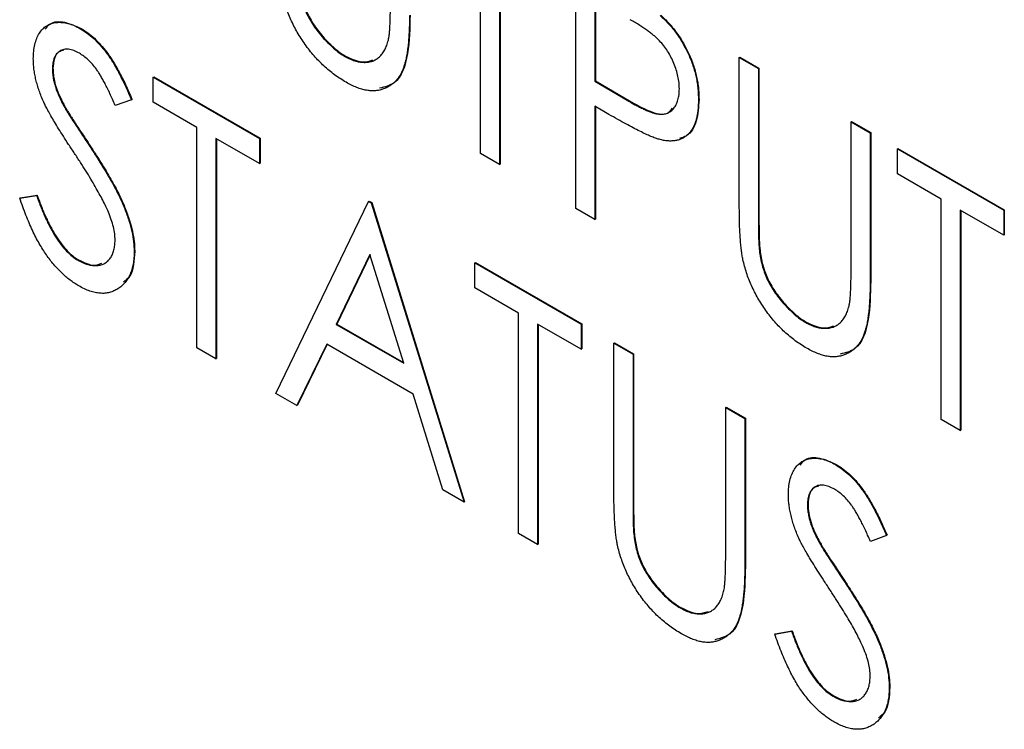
# Model space of a CAD drawing. Header units: millimetres. Extents: x 0 to 420, y 0 to 297.
# Tile 35 of 72: x 326.38 to 329.41, y 197.8 to 199.99. Entities that reach past the tile are written whole.
import ezdxf

# ---------------------------------------------------------------- set-up
doc = ezdxf.new("R2010")
doc.units = ezdxf.units.MM

msp = doc.modelspace()

# ---------------------------------------------------------------- linework, layer by layer
at = {"color": 7, "linetype": 'Continuous', "lineweight": 25}
for p, q in [((327.7941, 199.5744), (327.7941, 200.253)), ((327.8529, 200.219), (327.8529, 199.5404)), ((327.8547, 200.218), (327.8547, 199.5415)), ((328.0879, 199.4047), (328.0879, 200.1609)), ((328.1467, 200.0494), (328.1467, 199.7974)), ((328.1485, 200.0484), (328.1485, 199.7984)), ((326.5625, 199.9585), (326.5643, 199.9596)), ((327.3773, 199.8732), (327.379, 199.8742)), ((328.5916, 199.8701), (328.5934, 199.8711)), ((328.5916, 199.8701), (328.6504, 199.8362)), ((328.5916, 199.4134), (328.5916, 199.8701)), ((328.5934, 199.8711), (328.6522, 199.8372)), ((326.4761, 199.8352), (326.4779, 199.8362)), ((328.6504, 199.8362), (328.6522, 199.8372)), ((328.6504, 199.8362), (328.6504, 199.3831)), ((328.6522, 199.8372), (328.6522, 199.3841)), ((326.7867, 199.8097), (326.7885, 199.8108)), ((326.7867, 199.8097), (327.1141, 199.6207)), ((326.7867, 199.7322), (326.7867, 199.8097)), ((326.7885, 199.8108), (327.1159, 199.6217)), ((328.1467, 199.7974), (328.1485, 199.7984)), ((328.1467, 199.7974), (328.2513, 199.7353)), ((328.1485, 199.7984), (328.253, 199.7364)), ((326.5141, 199.7155), (326.5159, 199.7165)), ((326.7196, 199.7399), (326.6698, 199.7221)), ((326.7196, 199.7399), (326.7213, 199.7409)), ((326.921, 199.6546), (326.7867, 199.7322)), ((328.1901, 199.6947), (328.1467, 199.7198)), ((328.1467, 199.7198), (328.1467, 199.3708)), ((328.1485, 199.7188), (328.1485, 199.3718)), ((328.2513, 199.7353), (328.253, 199.7364)), ((328.4657, 199.74), (328.4675, 199.741)), ((326.921, 198.976), (326.921, 199.6546)), ((328.9358, 199.6714), (328.9376, 199.6724)), ((328.9358, 199.2184), (328.9358, 199.6714)), ((328.9358, 199.6714), (328.9946, 199.6375)), ((328.9376, 199.6724), (328.9964, 199.6385)), ((327.1141, 199.5432), (326.9798, 199.6207)), ((326.9798, 199.6207), (326.9798, 198.9421)), ((327.1141, 199.6207), (327.1159, 199.6217)), ((327.1141, 199.6207), (327.1141, 199.5432)), ((327.1159, 199.6217), (327.1159, 199.5442)), ((328.9946, 199.6375), (328.9964, 199.6385)), ((328.9946, 199.6375), (328.9946, 199.1808)), ((328.9964, 199.6385), (328.9964, 199.1818)), ((326.5918, 199.5954), (326.5936, 199.5964)), ((326.9816, 199.6197), (326.9816, 198.9431)), ((327.8529, 199.5404), (327.7941, 199.5744)), ((329.0786, 199.589), (329.0803, 199.59)), ((329.0786, 199.589), (329.406, 199.4)), ((329.0786, 199.5115), (329.0786, 199.589)), ((329.0803, 199.59), (329.4077, 199.401)), ((327.1141, 199.5432), (327.1159, 199.5442)), ((327.8529, 199.5404), (327.8547, 199.5415)), ((329.2129, 199.4339), (329.0786, 199.5115)), ((326.3754, 199.4369), (326.4272, 199.4453)), ((326.3771, 199.4379), (326.4289, 199.4464)), ((326.4272, 199.4453), (326.4289, 199.4464)), ((326.3754, 199.4369), (326.3771, 199.4379)), ((327.1645, 198.8355), (327.4499, 199.4269)), ((327.4499, 199.4269), (327.4517, 199.4279)), ((327.4499, 199.4269), (327.4583, 199.422)), ((327.4517, 199.4279), (327.4601, 199.4231)), ((327.4583, 199.422), (327.4601, 199.4231)), ((327.4583, 199.422), (327.7438, 198.5011)), ((327.4601, 199.4231), (327.7455, 198.5021)), ((329.2129, 198.7553), (329.2129, 199.4339)), ((328.1467, 199.3708), (328.0879, 199.4047)), ((328.6504, 199.3831), (328.6522, 199.3841)), ((329.406, 199.3225), (329.2716, 199.4)), ((329.2716, 199.4), (329.2716, 198.7214)), ((329.2734, 199.399), (329.2734, 198.7224)), ((329.406, 199.4), (329.4077, 199.401)), ((329.406, 199.4), (329.406, 199.3225)), ((329.4077, 199.401), (329.4077, 199.3235)), ((328.1467, 199.3708), (328.1485, 199.3718)), ((329.406, 199.3225), (329.4077, 199.3235)), ((326.728, 199.2728), (326.7297, 199.2738)), ((327.4541, 199.2634), (327.3502, 199.0482)), ((327.4546, 199.2618), (327.352, 199.0492)), ((327.558, 198.9282), (327.4541, 199.2634)), ((328.6529, 199.2811), (328.6547, 199.2821)), ((326.5551, 199.2455), (326.5568, 199.2465)), ((327.7773, 199.2379), (327.7791, 199.2389)), ((327.7773, 199.2379), (328.1047, 199.0489)), ((327.7773, 199.1603), (327.7773, 199.2379)), ((327.7791, 199.2389), (328.1065, 199.0499)), ((328.9946, 199.1808), (328.9964, 199.1818)), ((327.9117, 199.0828), (327.7773, 199.1603)), ((327.9117, 198.4042), (327.9117, 199.0828)), ((327.3502, 199.0482), (327.352, 199.0492)), ((327.3502, 199.0482), (327.558, 198.9282)), ((327.352, 199.0492), (327.5572, 198.9307)), ((328.1047, 198.9713), (327.9704, 199.0489)), ((327.9704, 199.0489), (327.9704, 198.3703)), ((327.9722, 199.0478), (327.9722, 198.3713)), ((328.1047, 199.0489), (328.1065, 199.0499)), ((328.1047, 199.0489), (328.1047, 198.9713)), ((328.1065, 199.0499), (328.1065, 198.9723)), ((328.796, 199.0541), (328.7978, 199.0552)), ((327.3209, 198.9876), (327.2294, 198.798)), ((327.3218, 198.987), (327.2312, 198.799)), ((327.5874, 198.8337), (327.3209, 198.9876)), ((328.2055, 198.9907), (328.2072, 198.9917)), ((328.2055, 198.9907), (328.2642, 198.9568)), ((328.2055, 198.534), (328.2055, 198.9907)), ((328.2072, 198.9917), (328.266, 198.9578)), ((326.9798, 198.9421), (326.921, 198.976)), ((328.1047, 198.9713), (328.1065, 198.9723)), ((328.2642, 198.9568), (328.266, 198.9578)), ((328.2642, 198.9568), (328.2642, 198.5037)), ((328.266, 198.9578), (328.266, 198.5047)), ((326.9798, 198.9421), (326.9816, 198.9431)), ((327.2294, 198.798), (327.1645, 198.8355)), ((327.6788, 198.5386), (327.5874, 198.8337)), ((327.2294, 198.798), (327.2312, 198.799)), ((328.5497, 198.792), (328.5514, 198.793)), ((328.5497, 198.792), (328.6084, 198.7581)), ((328.5497, 198.339), (328.5497, 198.792)), ((328.5514, 198.793), (328.6102, 198.7591)), ((328.6084, 198.7581), (328.6102, 198.7591)), ((328.6084, 198.7581), (328.6084, 198.3014)), ((328.6102, 198.7591), (328.6102, 198.3024)), ((329.2716, 198.7214), (329.2129, 198.7553)), ((329.2716, 198.7214), (329.2734, 198.7224)), ((328.888, 198.6161), (328.8897, 198.6171)), ((327.7438, 198.5011), (327.6788, 198.5386)), ((327.7438, 198.5011), (327.7455, 198.5021)), ((328.2642, 198.5037), (328.266, 198.5047)), ((328.8015, 198.4927), (328.8033, 198.4937)), ((327.9704, 198.3703), (327.9117, 198.4042)), ((328.2667, 198.4017), (328.2685, 198.4027)), ((329.045, 198.3975), (328.9953, 198.3797)), ((329.045, 198.3975), (329.0467, 198.3985)), ((327.9704, 198.3703), (327.9722, 198.3713)), ((328.8396, 198.3731), (328.8413, 198.3741)), ((328.6084, 198.3014), (328.6102, 198.3024)), ((328.9172, 198.253), (328.919, 198.254)), ((328.4098, 198.1747), (328.4116, 198.1758)), ((328.7008, 198.0945), (328.7526, 198.1029)), ((328.7008, 198.0945), (328.7025, 198.0955)), ((328.7025, 198.0955), (328.7544, 198.1039)), ((328.7526, 198.1029), (328.7544, 198.1039)), ((329.0534, 197.9303), (329.0551, 197.9313)), ((328.8805, 197.903), (328.8823, 197.9041))]:
    msp.add_line(p, q, dxfattribs=at)
for points, knots in [([(327.2341, 200.1001), (327.235, 200.0925), (327.2367, 200.0778), (327.2413, 200.0555), (327.2476, 200.0342), (327.2551, 200.0136), (327.265, 199.9933), (327.2769, 199.9732), (327.2912, 199.9532), (327.3071, 199.9334), (327.3244, 199.9148), (327.3419, 199.8983), (327.3596, 199.884), (327.3714, 199.8768), (327.3773, 199.8732)], [0, 0, 0, 0, 0.088938, 0.172727, 0.251185, 0.32638, 0.400988, 0.479456, 0.562461, 0.652032, 0.742988, 0.831017, 0.915851, 1, 1, 1, 1]), ([(327.2359, 200.1012), (327.2368, 200.0936), (327.2385, 200.0788), (327.2431, 200.0566), (327.2493, 200.0352), (327.2569, 200.0146), (327.2668, 199.9944), (327.2786, 199.9742), (327.2929, 199.9542), (327.3089, 199.9344), (327.3261, 199.9158), (327.3437, 199.8993), (327.3614, 199.8851), (327.3731, 199.8778), (327.379, 199.8742)], [0, 0, 0, 0, 0.088938, 0.172727, 0.251185, 0.32638, 0.400988, 0.479456, 0.562461, 0.652032, 0.742988, 0.831017, 0.915851, 1, 1, 1, 1]), ([(327.3805, 199.7937), (327.3745, 199.7974), (327.3627, 199.8045), (327.3452, 199.8165), (327.3284, 199.8298), (327.3122, 199.8437), (327.2968, 199.859), (327.2819, 199.875), (327.2678, 199.8921), (327.2542, 199.91), (327.2417, 199.9286), (327.2302, 199.9476), (327.2197, 199.9668), (327.2104, 199.9863), (327.202, 200.0061), (327.195, 200.0261), (327.1887, 200.0464), (327.1856, 200.0599), (327.184, 200.0667)], [0, 0, 0, 0, 0.069994, 0.137225, 0.203144, 0.267439, 0.330757, 0.392722, 0.455101, 0.517382, 0.579131, 0.639383, 0.69929, 0.758596, 0.817649, 0.877496, 0.938128, 1, 1, 1, 1]), ([(327.5108, 199.9236), (327.5113, 199.926), (327.5124, 199.9313), (327.5137, 199.9406), (327.5147, 199.9519), (327.5156, 199.9651), (327.5162, 199.9804), (327.5168, 199.9976), (327.517, 200.0168), (327.517, 200.0303), (327.5171, 200.0374)], [0, 0, 0, 0, 0.069596, 0.155423, 0.257515, 0.37358, 0.506166, 0.6554, 0.819993, 1, 1, 1, 1]), ([(327.5758, 199.9998), (327.5758, 199.9916), (327.5757, 199.9756), (327.5749, 199.9526), (327.5737, 199.9309), (327.5721, 199.9107), (327.5697, 199.8923), (327.5669, 199.8752), (327.5639, 199.8594), (327.56, 199.8452), (327.5556, 199.8322), (327.55, 199.8206), (327.5436, 199.8098), (327.536, 199.8004), (327.5277, 199.7917), (327.5181, 199.7845), (327.5077, 199.7781), (327.4963, 199.7729), (327.4842, 199.7691), (327.4712, 199.7673), (327.4577, 199.767), (327.4435, 199.7686), (327.4286, 199.7722), (327.4131, 199.7775), (327.397, 199.7847), (327.3861, 199.7907), (327.3805, 199.7937)], [0, 0, 0, 0, 0.055741, 0.108782, 0.159483, 0.20722, 0.252436, 0.295103, 0.335609, 0.373517, 0.409957, 0.446416, 0.482967, 0.519684, 0.557168, 0.594999, 0.634172, 0.674127, 0.714136, 0.754079, 0.793688, 0.83312, 0.873373, 0.914549, 0.95654, 1, 1, 1, 1]), ([(327.5776, 200.0008), (327.5768, 199.9604), (327.5751, 199.8798), (327.5454, 199.79), (327.4997, 199.7793), (327.4835, 199.7755)], [0, 0, 0, 0, 0.39441, 0.784806, 1, 1, 1, 1]), ([(328.407, 199.7736), (328.4068, 199.7798), (328.4064, 199.7921), (328.4031, 199.8116), (328.3978, 199.8316), (328.3905, 199.8516), (328.3816, 199.8711), (328.371, 199.8895), (328.3592, 199.9064), (328.348, 199.9192), (328.3382, 199.929), (328.3297, 199.9366), (328.32, 199.9444), (328.3093, 199.9523), (328.2975, 199.9607), (328.2846, 199.9692), (328.2706, 199.9779), (328.2609, 199.9835), (328.2558, 199.9864)], [0, 0, 0, 0, 0.0740913, 0.1470678, 0.2191758, 0.292487, 0.364821, 0.434086, 0.5028423, 0.57172, 0.6083535, 0.6499045, 0.6958165, 0.7468715, 0.8026582, 0.8631859, 0.9291504, 1, 1, 1, 1]), ([(328.3482, 199.9993), (328.3524, 199.9954), (328.3608, 199.9877), (328.3729, 199.9751), (328.3844, 199.9618), (328.3954, 199.9477), (328.4057, 199.9329), (328.4154, 199.9174), (328.4245, 199.9012), (328.433, 199.8844), (328.4407, 199.8671), (328.4475, 199.8495), (328.4531, 199.8317), (328.4577, 199.8137), (328.4614, 199.7955), (328.4638, 199.7771), (328.4654, 199.7584), (328.4656, 199.7462), (328.4657, 199.74)], [0, 0, 0, 0, 0.060075, 0.119303, 0.178069, 0.236256, 0.294313, 0.353143, 0.412708, 0.473813, 0.535615, 0.597403, 0.660232, 0.723514, 0.789577, 0.856841, 0.927091, 1, 1, 1, 1]), ([(328.35, 200.0003), (328.3542, 199.9964), (328.3626, 199.9888), (328.3747, 199.9761), (328.3862, 199.9628), (328.3972, 199.9487), (328.4074, 199.9339), (328.4172, 199.9185), (328.4262, 199.9022), (328.4347, 199.8854), (328.4425, 199.8681), (328.4492, 199.8505), (328.4548, 199.8327), (328.4595, 199.8147), (328.4631, 199.7965), (328.4656, 199.7781), (328.4672, 199.7594), (328.4674, 199.7472), (328.4675, 199.741)], [0, 0, 0, 0, 0.060075, 0.119303, 0.178069, 0.236256, 0.294313, 0.353143, 0.412708, 0.473813, 0.535615, 0.597403, 0.660232, 0.723514, 0.789577, 0.856841, 0.927091, 1, 1, 1, 1]), ([(326.4173, 199.8659), (326.4176, 199.8738), (326.418, 199.8893), (326.4217, 199.9103), (326.4274, 199.929), (326.4355, 199.9451), (326.446, 199.9581), (326.4581, 199.9685), (326.4726, 199.9749), (326.4885, 199.9784), (326.5058, 199.9785), (326.524, 199.9756), (326.5431, 199.9688), (326.556, 199.962), (326.5625, 199.9585)], [0, 0, 0, 0, 0.088291, 0.174419, 0.258423, 0.342317, 0.425287, 0.506935, 0.587922, 0.670559, 0.753145, 0.834844, 0.916686, 1, 1, 1, 1]), ([(326.4538, 199.9573), (326.4586, 199.9634), (326.4726, 199.9811), (326.5131, 199.9825), (326.5473, 199.9672), (326.5643, 199.9596)], [0, 0, 0, 0, 0.20618, 0.603207, 1, 1, 1, 1]), ([(326.5625, 199.9585), (326.5695, 199.9542), (326.5834, 199.9456), (326.6037, 199.9285), (326.6233, 199.9084), (326.639, 199.8894), (326.6513, 199.8723), (326.6607, 199.8579), (326.6701, 199.8418), (326.6799, 199.8244), (326.6897, 199.8054), (326.6997, 199.7849), (326.7096, 199.7629), (326.7162, 199.7477), (326.7196, 199.7399)], [0, 0, 0, 0, 0.103822, 0.205919, 0.309231, 0.415653, 0.47222, 0.532858, 0.597819, 0.667857, 0.743177, 0.823448, 0.908942, 1, 1, 1, 1]), ([(326.5643, 199.9596), (326.5713, 199.9552), (326.5851, 199.9466), (326.6055, 199.9295), (326.625, 199.9094), (326.6408, 199.8904), (326.653, 199.8733), (326.6625, 199.8589), (326.6719, 199.8428), (326.6817, 199.8254), (326.6914, 199.8064), (326.7015, 199.786), (326.7114, 199.7639), (326.7179, 199.7488), (326.7213, 199.7409)], [0, 0, 0, 0, 0.103822, 0.205919, 0.309231, 0.415653, 0.47222, 0.532858, 0.597819, 0.667857, 0.743177, 0.823448, 0.908942, 1, 1, 1, 1]), ([(326.5591, 199.883), (326.5533, 199.8861), (326.542, 199.8921), (326.5259, 199.8958), (326.5114, 199.8955), (326.499, 199.8904), (326.4888, 199.8817), (326.4813, 199.8696), (326.4769, 199.8539), (326.4764, 199.8415), (326.4761, 199.8352)], [0, 0, 0, 0, 0.133507, 0.258557, 0.380724, 0.504971, 0.628085, 0.748901, 0.871477, 1, 1, 1, 1]), ([(327.3773, 199.8732), (327.3823, 199.8705), (327.3924, 199.8651), (327.4074, 199.8593), (327.422, 199.856), (327.4362, 199.8546), (327.4496, 199.8557), (327.4621, 199.8586), (327.4733, 199.864), (327.4834, 199.8715), (327.4923, 199.8812), (327.4998, 199.8932), (327.5063, 199.9072), (327.5092, 199.9181), (327.5108, 199.9236)], [0, 0, 0, 0, 0.081412, 0.161686, 0.242811, 0.324775, 0.407586, 0.488453, 0.56979, 0.650718, 0.733306, 0.819186, 0.907133, 1, 1, 1, 1]), ([(326.4496, 199.7322), (326.447, 199.7381), (326.4419, 199.7498), (326.4353, 199.7673), (326.4297, 199.7846), (326.4254, 199.8014), (326.4218, 199.8181), (326.4191, 199.8344), (326.4177, 199.8504), (326.4175, 199.8607), (326.4173, 199.8659)], [0, 0, 0, 0, 0.130877, 0.257719, 0.382316, 0.506626, 0.628302, 0.751527, 0.87547, 1, 1, 1, 1]), ([(326.5104, 199.8918), (326.5054, 199.8908), (326.4924, 199.8882), (326.4803, 199.8679), (326.4787, 199.8468), (326.4779, 199.8362)], [0, 0, 0, 0, 0.2366122, 0.6181315, 1, 1, 1, 1]), ([(326.6698, 199.7221), (326.6671, 199.7285), (326.6617, 199.7407), (326.6537, 199.7583), (326.646, 199.7744), (326.6385, 199.789), (326.6314, 199.8023), (326.6246, 199.8141), (326.6181, 199.8245), (326.6099, 199.8363), (326.5996, 199.8492), (326.5866, 199.8628), (326.5731, 199.8742), (326.5638, 199.88), (326.5591, 199.883)], [0, 0, 0, 0, 0.102557, 0.196911, 0.284395, 0.364416, 0.437215, 0.503536, 0.563602, 0.61645, 0.714669, 0.808954, 0.904132, 1, 1, 1, 1]), ([(327.379, 199.8742), (327.3968, 199.8658), (327.4278, 199.8512), (327.4522, 199.8592), (327.4627, 199.8625)], [0, 0, 0, 0, 0.571829, 1, 1, 1, 1]), ([(326.4761, 199.8352), (326.4762, 199.8311), (326.4764, 199.8229), (326.4781, 199.8099), (326.4805, 199.7966), (326.4841, 199.7826), (326.4892, 199.7677), (326.496, 199.7515), (326.5043, 199.7339), (326.5108, 199.7218), (326.5141, 199.7155)], [0, 0, 0, 0, 0.110385, 0.220503, 0.331137, 0.443585, 0.563154, 0.695062, 0.839762, 1, 1, 1, 1]), ([(326.4779, 199.8362), (326.478, 199.8321), (326.4782, 199.8239), (326.4798, 199.8109), (326.4823, 199.7976), (326.4859, 199.7836), (326.491, 199.7687), (326.4978, 199.7525), (326.5061, 199.7349), (326.5125, 199.7229), (326.5159, 199.7165)], [0, 0, 0, 0, 0.110385, 0.220503, 0.331137, 0.443585, 0.563154, 0.695062, 0.839762, 1, 1, 1, 1]), ([(328.2513, 199.7353), (328.2564, 199.7324), (328.2662, 199.7267), (328.2805, 199.7193), (328.2936, 199.7127), (328.3058, 199.7072), (328.3169, 199.7028), (328.3269, 199.6991), (328.3358, 199.6969), (328.3463, 199.695), (328.358, 199.6951), (328.3705, 199.6981), (328.3813, 199.7044), (328.3905, 199.7135), (328.3978, 199.7253), (328.4031, 199.7393), (328.4064, 199.7554), (328.4068, 199.7675), (328.407, 199.7736)], [0, 0, 0, 0, 0.070231, 0.135127, 0.195896, 0.251444, 0.303058, 0.349556, 0.391936, 0.430093, 0.501229, 0.570517, 0.640124, 0.710955, 0.782914, 0.853735, 0.926014, 1, 1, 1, 1]), ([(326.5443, 199.5746), (326.5383, 199.5838), (326.5266, 199.6014), (326.5103, 199.6268), (326.4958, 199.6499), (326.4831, 199.6707), (326.4721, 199.6893), (326.4628, 199.7056), (326.4554, 199.7196), (326.4514, 199.7283), (326.4496, 199.7322)], [0, 0, 0, 0, 0.179535, 0.344506, 0.492131, 0.62464, 0.742099, 0.843179, 0.92954, 1, 1, 1, 1]), ([(326.5141, 199.7155), (326.5154, 199.7133), (326.5184, 199.708), (326.5239, 199.6992), (326.5311, 199.6878), (326.54, 199.674), (326.5505, 199.6577), (326.5628, 199.6392), (326.5767, 199.6181), (326.5866, 199.6032), (326.5918, 199.5954)], [0, 0, 0, 0, 0.0530393, 0.1262884, 0.2188716, 0.3344573, 0.4694092, 0.6257384, 0.8022669, 1, 1, 1, 1]), ([(326.5159, 199.7165), (326.5172, 199.7143), (326.5202, 199.7091), (326.5257, 199.7002), (326.5329, 199.6888), (326.5417, 199.6751), (326.5522, 199.6588), (326.5646, 199.6402), (326.5785, 199.6191), (326.5884, 199.6043), (326.5936, 199.5964)], [0, 0, 0, 0, 0.0530393, 0.1262884, 0.2188716, 0.3344573, 0.4694092, 0.6257384, 0.8022669, 1, 1, 1, 1]), ([(328.253, 199.7364), (328.2731, 199.7253), (328.313, 199.7032), (328.365, 199.6888), (328.3809, 199.7079), (328.3856, 199.7135)], [0, 0, 0, 0, 0.415759, 0.826941, 1, 1, 1, 1]), ([(328.4657, 199.74), (328.4656, 199.7338), (328.4654, 199.7218), (328.464, 199.7048), (328.4613, 199.6894), (328.458, 199.6751), (328.4533, 199.6625), (328.4478, 199.6512), (328.4413, 199.6413), (328.4336, 199.633), (328.4252, 199.626), (328.416, 199.6204), (328.406, 199.6163), (328.3952, 199.6137), (328.3837, 199.6126), (328.3714, 199.6129), (328.3583, 199.6146), (328.3493, 199.6168), (328.3446, 199.618)], [0, 0, 0, 0, 0.072309, 0.141358, 0.208207, 0.272336, 0.335143, 0.396174, 0.456668, 0.516646, 0.575929, 0.634933, 0.693693, 0.752708, 0.811962, 0.873196, 0.935504, 1, 1, 1, 1]), ([(328.4675, 199.741), (328.4661, 199.7178), (328.4632, 199.6716), (328.4391, 199.63), (328.415, 199.6227), (328.4074, 199.6204)], [0, 0, 0, 0, 0.4078522, 0.8142959, 1, 1, 1, 1]), ([(328.3446, 199.618), (328.3409, 199.6191), (328.3325, 199.6217), (328.3188, 199.6272), (328.3028, 199.6343), (328.2846, 199.6432), (328.2642, 199.6537), (328.2415, 199.6657), (328.2165, 199.6795), (328.1992, 199.6895), (328.1901, 199.6947)], [0, 0, 0, 0, 0.075269, 0.165174, 0.268129, 0.385984, 0.51806, 0.664405, 0.825035, 1, 1, 1, 1]), ([(326.5918, 199.5954), (326.5981, 199.5858), (326.6102, 199.5672), (326.6275, 199.5398), (326.6432, 199.5138), (326.6574, 199.4891), (326.6701, 199.4659), (326.6811, 199.444), (326.6908, 199.4235), (326.7012, 199.3983), (326.7118, 199.3685), (326.7212, 199.3345), (326.7268, 199.3023), (326.7276, 199.2826), (326.728, 199.2728)], [0, 0, 0, 0, 0.093761, 0.181614, 0.264342, 0.341677, 0.41338, 0.479975, 0.541968, 0.599292, 0.705911, 0.807015, 0.904485, 1, 1, 1, 1]), ([(326.5936, 199.5964), (326.5998, 199.5868), (326.612, 199.5682), (326.6292, 199.5408), (326.645, 199.5148), (326.6592, 199.4901), (326.6718, 199.4669), (326.6829, 199.445), (326.6925, 199.4245), (326.703, 199.3993), (326.7136, 199.3696), (326.723, 199.3355), (326.7286, 199.3034), (326.7293, 199.2836), (326.7297, 199.2738)], [0, 0, 0, 0, 0.093761, 0.181614, 0.264342, 0.341677, 0.41338, 0.479975, 0.541968, 0.599292, 0.705911, 0.807015, 0.904485, 1, 1, 1, 1]), ([(326.6485, 199.3939), (326.6459, 199.3998), (326.6405, 199.4119), (326.6311, 199.4308), (326.6203, 199.4512), (326.608, 199.4731), (326.5941, 199.4964), (326.5789, 199.5212), (326.5622, 199.5475), (326.5504, 199.5654), (326.5443, 199.5746)], [0, 0, 0, 0, 0.0922134, 0.1931191, 0.3030094, 0.4233633, 0.5524894, 0.6917595, 0.8406708, 1, 1, 1, 1]), ([(326.4272, 199.4453), (326.4318, 199.4328), (326.4405, 199.4088), (326.4551, 199.3745), (326.4703, 199.3439), (326.4861, 199.3168), (326.5025, 199.2933), (326.5195, 199.2735), (326.5371, 199.257), (326.5491, 199.2493), (326.5551, 199.2455)], [0, 0, 0, 0, 0.165307, 0.315251, 0.451801, 0.576089, 0.690151, 0.796612, 0.898685, 1, 1, 1, 1]), ([(326.4289, 199.4464), (326.4335, 199.4338), (326.4423, 199.4098), (326.4569, 199.3756), (326.4721, 199.3449), (326.4878, 199.3179), (326.5042, 199.2943), (326.5212, 199.2745), (326.5388, 199.258), (326.5509, 199.2503), (326.5568, 199.2465)], [0, 0, 0, 0, 0.165307, 0.315251, 0.451801, 0.576089, 0.690151, 0.796612, 0.898685, 1, 1, 1, 1]), ([(326.5572, 199.1667), (326.5527, 199.1694), (326.5437, 199.1748), (326.5304, 199.1844), (326.5174, 199.1947), (326.5048, 199.2063), (326.4925, 199.2188), (326.4804, 199.2322), (326.4687, 199.2467), (326.4574, 199.2623), (326.4462, 199.2791), (326.4354, 199.2974), (326.4247, 199.3171), (326.4144, 199.3382), (326.4043, 199.3608), (326.3944, 199.3849), (326.3846, 199.4104), (326.3785, 199.4279), (326.3754, 199.4369)], [0, 0, 0, 0, 0.055089, 0.109447, 0.163323, 0.216767, 0.269874, 0.324148, 0.378969, 0.434708, 0.492467, 0.553707, 0.618022, 0.686132, 0.757893, 0.834258, 0.914668, 1, 1, 1, 1]), ([(328.6028, 199.2476), (328.6019, 199.2522), (328.5999, 199.2621), (328.5978, 199.2777), (328.5958, 199.2955), (328.5943, 199.3152), (328.5931, 199.3369), (328.5922, 199.3607), (328.5917, 199.3864), (328.5917, 199.4042), (328.5916, 199.4134)], [0, 0, 0, 0, 0.077936, 0.169149, 0.274074, 0.391816, 0.523462, 0.668216, 0.827041, 1, 1, 1, 1]), ([(326.6692, 199.3077), (326.6689, 199.3142), (326.6684, 199.3272), (326.6645, 199.3484), (326.6577, 199.3709), (326.6516, 199.3861), (326.6485, 199.3939)], [0, 0, 0, 0, 0.238336, 0.482311, 0.73314, 1, 1, 1, 1]), ([(328.6504, 199.3831), (328.6504, 199.3767), (328.6504, 199.3646), (328.6505, 199.3472), (328.6508, 199.3316), (328.6511, 199.3179), (328.6512, 199.3062), (328.6518, 199.2961), (328.6523, 199.288), (328.6527, 199.2832), (328.6529, 199.2811)], [0, 0, 0, 0, 0.191105, 0.362655, 0.516171, 0.650128, 0.766034, 0.862527, 0.941006, 1, 1, 1, 1]), ([(328.6522, 199.3841), (328.6522, 199.3777), (328.6521, 199.3656), (328.6523, 199.3482), (328.6525, 199.3326), (328.6528, 199.3189), (328.653, 199.3072), (328.6536, 199.2971), (328.6541, 199.289), (328.6545, 199.2842), (328.6547, 199.2821)], [0, 0, 0, 0, 0.191105, 0.362655, 0.516171, 0.650128, 0.766034, 0.862527, 0.941006, 1, 1, 1, 1]), ([(326.5551, 199.2455), (326.5602, 199.2427), (326.5704, 199.2372), (326.5853, 199.2321), (326.5998, 199.2292), (326.6135, 199.229), (326.6264, 199.2309), (326.6376, 199.2359), (326.6473, 199.2428), (326.6551, 199.2526), (326.6614, 199.2639), (326.6659, 199.2771), (326.6686, 199.2916), (326.669, 199.3023), (326.6692, 199.3077)], [0, 0, 0, 0, 0.086779, 0.172012, 0.257, 0.344091, 0.430347, 0.513787, 0.595624, 0.677565, 0.75969, 0.839996, 0.919133, 1, 1, 1, 1]), ([(326.728, 199.2728), (326.7278, 199.2661), (326.7275, 199.2528), (326.725, 199.2346), (326.7213, 199.2176), (326.7157, 199.2025), (326.7088, 199.1886), (326.7, 199.1767), (326.6899, 199.1662), (326.6783, 199.1575), (326.6657, 199.1506), (326.6522, 199.146), (326.6381, 199.1435), (326.6231, 199.1436), (326.6076, 199.1459), (326.5914, 199.1504), (326.5745, 199.1572), (326.563, 199.1635), (326.5572, 199.1667)], [0, 0, 0, 0, 0.064367, 0.127345, 0.188922, 0.250384, 0.312021, 0.374404, 0.437663, 0.502985, 0.567803, 0.63098, 0.692076, 0.752595, 0.813028, 0.874016, 0.936113, 1, 1, 1, 1]), ([(326.7297, 199.2738), (326.728, 199.2443), (326.7256, 199.2025), (326.7021, 199.1839), (326.6951, 199.1784)], [0, 0, 0, 0, 0.704618, 1, 1, 1, 1]), ([(328.6529, 199.2811), (328.6538, 199.2735), (328.6555, 199.2587), (328.6601, 199.2365), (328.6663, 199.2152), (328.6739, 199.1945), (328.6838, 199.1743), (328.6956, 199.1542), (328.7099, 199.1342), (328.7259, 199.1144), (328.7431, 199.0958), (328.7607, 199.0792), (328.7783, 199.065), (328.7901, 199.0578), (328.796, 199.0541)], [0, 0, 0, 0, 0.088938, 0.172727, 0.251185, 0.32638, 0.400988, 0.479456, 0.562461, 0.652032, 0.742988, 0.831017, 0.915851, 1, 1, 1, 1]), ([(328.6547, 199.2821), (328.6555, 199.2745), (328.6573, 199.2598), (328.6618, 199.2375), (328.6681, 199.2162), (328.6756, 199.1956), (328.6855, 199.1753), (328.6974, 199.1552), (328.7117, 199.1352), (328.7277, 199.1154), (328.7449, 199.0968), (328.7624, 199.0802), (328.7801, 199.066), (328.7919, 199.0588), (328.7978, 199.0552)], [0, 0, 0, 0, 0.088938, 0.172727, 0.251185, 0.32638, 0.400988, 0.479456, 0.562461, 0.652032, 0.742988, 0.831017, 0.915851, 1, 1, 1, 1]), ([(326.5568, 199.2465), (326.5738, 199.2383), (326.6006, 199.2253), (326.6208, 199.2335), (326.6283, 199.2365)], [0, 0, 0, 0, 0.631673, 1, 1, 1, 1]), ([(328.7993, 198.9747), (328.7933, 198.9783), (328.7814, 198.9855), (328.7639, 198.9975), (328.7472, 199.0108), (328.731, 199.0247), (328.7155, 199.0399), (328.7006, 199.0559), (328.6865, 199.0731), (328.673, 199.091), (328.6605, 199.1095), (328.649, 199.1285), (328.6384, 199.1477), (328.6292, 199.1673), (328.6207, 199.187), (328.6138, 199.2071), (328.6074, 199.2274), (328.6044, 199.2408), (328.6028, 199.2476)], [0, 0, 0, 0, 0.0699943, 0.1372251, 0.2031439, 0.2674388, 0.3307573, 0.3927223, 0.4551005, 0.5173819, 0.579131, 0.6393827, 0.6992902, 0.7585965, 0.8176487, 0.8774962, 0.9381283, 1, 1, 1, 1]), ([(328.9295, 199.1046), (328.93, 199.107), (328.9312, 199.1123), (328.9324, 199.1216), (328.9334, 199.1329), (328.9344, 199.1461), (328.935, 199.1614), (328.9355, 199.1785), (328.9357, 199.1978), (328.9358, 199.2113), (328.9358, 199.2184)], [0, 0, 0, 0, 0.069596, 0.155423, 0.257515, 0.37358, 0.506166, 0.6554, 0.819993, 1, 1, 1, 1]), ([(328.9946, 199.1808), (328.9946, 199.1726), (328.9945, 199.1566), (328.9936, 199.1335), (328.9925, 199.1118), (328.9909, 199.0917), (328.9884, 199.0732), (328.9857, 199.0561), (328.9827, 199.0403), (328.9788, 199.0262), (328.9743, 199.0132), (328.9688, 199.0016), (328.9624, 198.9908), (328.9548, 198.9814), (328.9465, 198.9727), (328.9369, 198.9655), (328.9264, 198.9591), (328.9151, 198.9539), (328.9029, 198.9501), (328.8899, 198.9482), (328.8764, 198.948), (328.8622, 198.9495), (328.8474, 198.9532), (328.8319, 198.9585), (328.8158, 198.9656), (328.8048, 198.9716), (328.7993, 198.9747)], [0, 0, 0, 0, 0.055741, 0.108782, 0.159483, 0.20722, 0.252436, 0.295103, 0.335609, 0.373517, 0.409957, 0.446416, 0.482967, 0.519684, 0.557168, 0.594999, 0.634172, 0.674127, 0.714136, 0.754079, 0.793688, 0.83312, 0.873373, 0.914549, 0.95654, 1, 1, 1, 1]), ([(328.9964, 199.1818), (328.9955, 199.1413), (328.9938, 199.0608), (328.9641, 198.971), (328.9185, 198.9603), (328.9023, 198.9565)], [0, 0, 0, 0, 0.39441, 0.784806, 1, 1, 1, 1]), ([(328.796, 199.0541), (328.8011, 199.0514), (328.8112, 199.0461), (328.8262, 199.0403), (328.8407, 199.037), (328.855, 199.0355), (328.8683, 199.0366), (328.8808, 199.0396), (328.8921, 199.0449), (328.9022, 199.0524), (328.911, 199.0621), (328.9185, 199.0742), (328.925, 199.0882), (328.928, 199.099), (328.9295, 199.1046)], [0, 0, 0, 0, 0.081412, 0.161686, 0.242811, 0.324775, 0.407586, 0.488453, 0.56979, 0.650718, 0.733306, 0.819186, 0.907133, 1, 1, 1, 1]), ([(328.7978, 199.0552), (328.8155, 199.0468), (328.8466, 199.0322), (328.871, 199.0401), (328.8814, 199.0435)], [0, 0, 0, 0, 0.571829, 1, 1, 1, 1]), ([(328.7428, 198.5235), (328.743, 198.5313), (328.7434, 198.5469), (328.7471, 198.5678), (328.7528, 198.5866), (328.7609, 198.6027), (328.7714, 198.6157), (328.7835, 198.626), (328.798, 198.6324), (328.8139, 198.636), (328.8312, 198.6361), (328.8494, 198.6332), (328.8685, 198.6264), (328.8814, 198.6196), (328.888, 198.6161)], [0, 0, 0, 0, 0.088291, 0.174419, 0.258423, 0.342317, 0.425287, 0.506935, 0.587922, 0.670559, 0.753145, 0.834844, 0.916686, 1, 1, 1, 1]), ([(328.7793, 198.6149), (328.784, 198.6209), (328.798, 198.6386), (328.8386, 198.6401), (328.8727, 198.6248), (328.8897, 198.6171)], [0, 0, 0, 0, 0.20618, 0.603208, 1, 1, 1, 1]), ([(328.888, 198.6161), (328.8949, 198.6118), (328.9088, 198.6032), (328.9291, 198.586), (328.9487, 198.566), (328.9644, 198.5469), (328.9767, 198.5298), (328.9862, 198.5154), (328.9956, 198.4994), (329.0053, 198.482), (329.0151, 198.463), (329.0251, 198.4425), (329.035, 198.4205), (329.0416, 198.4053), (329.045, 198.3975)], [0, 0, 0, 0, 0.103822, 0.205919, 0.309231, 0.415653, 0.47222, 0.532858, 0.597819, 0.667857, 0.743177, 0.823448, 0.908942, 1, 1, 1, 1]), ([(328.8897, 198.6171), (328.8967, 198.6128), (328.9105, 198.6042), (328.9309, 198.5871), (328.9505, 198.567), (328.9662, 198.548), (328.9784, 198.5309), (328.9879, 198.5164), (328.9973, 198.5004), (329.0071, 198.483), (329.0168, 198.464), (329.0269, 198.4435), (329.0368, 198.4215), (329.0434, 198.4063), (329.0467, 198.3985)], [0, 0, 0, 0, 0.103822, 0.205919, 0.309231, 0.415653, 0.47222, 0.532858, 0.597819, 0.667857, 0.743177, 0.823448, 0.908942, 1, 1, 1, 1]), ([(328.2166, 198.3682), (328.2157, 198.3728), (328.2137, 198.3827), (328.2116, 198.3983), (328.2096, 198.4161), (328.2081, 198.4358), (328.207, 198.4575), (328.206, 198.4813), (328.2055, 198.507), (328.2055, 198.5248), (328.2055, 198.534)], [0, 0, 0, 0, 0.077936, 0.169149, 0.274074, 0.391816, 0.523462, 0.668216, 0.827041, 1, 1, 1, 1]), ([(328.8846, 198.5405), (328.8787, 198.5436), (328.8674, 198.5497), (328.8513, 198.5533), (328.8368, 198.553), (328.8244, 198.548), (328.8143, 198.5393), (328.8067, 198.5271), (328.8023, 198.5115), (328.8018, 198.4991), (328.8015, 198.4927)], [0, 0, 0, 0, 0.133507, 0.258557, 0.380724, 0.504971, 0.628085, 0.748901, 0.871477, 1, 1, 1, 1]), ([(328.8358, 198.5493), (328.8308, 198.5483), (328.8178, 198.5458), (328.8057, 198.5255), (328.8041, 198.5043), (328.8033, 198.4937)], [0, 0, 0, 0, 0.236612, 0.618132, 1, 1, 1, 1]), ([(328.9953, 198.3797), (328.9925, 198.386), (328.9872, 198.3983), (328.9791, 198.4158), (328.9714, 198.4319), (328.9639, 198.4466), (328.9569, 198.4598), (328.95, 198.4717), (328.9435, 198.4821), (328.9353, 198.4939), (328.925, 198.5068), (328.912, 198.5204), (328.8985, 198.5317), (328.8892, 198.5376), (328.8846, 198.5405)], [0, 0, 0, 0, 0.102557, 0.196911, 0.284395, 0.364416, 0.437215, 0.503536, 0.563602, 0.61645, 0.714669, 0.808954, 0.904132, 1, 1, 1, 1]), ([(328.2642, 198.5037), (328.2642, 198.4973), (328.2642, 198.4852), (328.2643, 198.4678), (328.2646, 198.4522), (328.2649, 198.4385), (328.265, 198.4268), (328.2656, 198.4167), (328.2661, 198.4086), (328.2665, 198.4038), (328.2667, 198.4017)], [0, 0, 0, 0, 0.191105, 0.362655, 0.516171, 0.650128, 0.766034, 0.862527, 0.941006, 1, 1, 1, 1]), ([(328.266, 198.5047), (328.266, 198.4983), (328.266, 198.4862), (328.2661, 198.4688), (328.2664, 198.4532), (328.2667, 198.4395), (328.2668, 198.4278), (328.2674, 198.4177), (328.2679, 198.4096), (328.2683, 198.4048), (328.2685, 198.4027)], [0, 0, 0, 0, 0.191105, 0.362655, 0.516171, 0.650128, 0.766034, 0.862527, 0.941006, 1, 1, 1, 1]), ([(328.775, 198.3897), (328.7724, 198.3957), (328.7673, 198.4074), (328.7607, 198.4249), (328.7552, 198.4421), (328.7508, 198.459), (328.7472, 198.4756), (328.7445, 198.492), (328.7431, 198.508), (328.7429, 198.5183), (328.7428, 198.5235)], [0, 0, 0, 0, 0.130877, 0.257719, 0.382316, 0.506626, 0.628302, 0.751527, 0.87547, 1, 1, 1, 1]), ([(328.8015, 198.4927), (328.8016, 198.4886), (328.8018, 198.4804), (328.8035, 198.4674), (328.806, 198.4541), (328.8095, 198.4402), (328.8146, 198.4252), (328.8214, 198.4091), (328.8297, 198.3915), (328.8362, 198.3794), (328.8396, 198.3731)], [0, 0, 0, 0, 0.110385, 0.220503, 0.331137, 0.443585, 0.563154, 0.695062, 0.839762, 1, 1, 1, 1]), ([(328.8033, 198.4937), (328.8034, 198.4896), (328.8036, 198.4814), (328.8053, 198.4685), (328.8077, 198.4552), (328.8113, 198.4412), (328.8164, 198.4263), (328.8232, 198.4101), (328.8315, 198.3925), (328.8379, 198.3804), (328.8413, 198.3741)], [0, 0, 0, 0, 0.110385, 0.220503, 0.331137, 0.443585, 0.563154, 0.695062, 0.839762, 1, 1, 1, 1]), ([(328.2667, 198.4017), (328.2676, 198.3941), (328.2693, 198.3793), (328.2739, 198.3571), (328.2801, 198.3358), (328.2877, 198.3151), (328.2976, 198.2949), (328.3095, 198.2748), (328.3238, 198.2548), (328.3397, 198.235), (328.3569, 198.2164), (328.3745, 198.1998), (328.3922, 198.1856), (328.404, 198.1784), (328.4098, 198.1747)], [0, 0, 0, 0, 0.088938, 0.172727, 0.251185, 0.32638, 0.400988, 0.479456, 0.562461, 0.652032, 0.742988, 0.831017, 0.915851, 1, 1, 1, 1]), ([(328.2685, 198.4027), (328.2694, 198.3951), (328.2711, 198.3804), (328.2757, 198.3581), (328.2819, 198.3368), (328.2895, 198.3162), (328.2994, 198.2959), (328.3112, 198.2758), (328.3255, 198.2558), (328.3415, 198.236), (328.3587, 198.2174), (328.3763, 198.2009), (328.3939, 198.1866), (328.4057, 198.1794), (328.4116, 198.1758)], [0, 0, 0, 0, 0.088938, 0.172727, 0.251185, 0.32638, 0.400988, 0.479456, 0.562461, 0.652032, 0.742988, 0.831017, 0.915851, 1, 1, 1, 1]), ([(328.8697, 198.2322), (328.8637, 198.2414), (328.8521, 198.259), (328.8358, 198.2844), (328.8213, 198.3075), (328.8085, 198.3283), (328.7975, 198.3469), (328.7882, 198.3631), (328.7808, 198.3771), (328.7768, 198.3858), (328.775, 198.3897)], [0, 0, 0, 0, 0.179535, 0.344506, 0.492131, 0.62464, 0.742099, 0.843179, 0.92954, 1, 1, 1, 1]), ([(328.4131, 198.0953), (328.4071, 198.099), (328.3952, 198.1061), (328.3778, 198.1181), (328.361, 198.1314), (328.3448, 198.1453), (328.3293, 198.1605), (328.3145, 198.1765), (328.3004, 198.1937), (328.2868, 198.2116), (328.2743, 198.2301), (328.2628, 198.2491), (328.2523, 198.2683), (328.243, 198.2879), (328.2346, 198.3076), (328.2276, 198.3277), (328.2213, 198.348), (328.2182, 198.3614), (328.2166, 198.3682)], [0, 0, 0, 0, 0.0699943, 0.1372251, 0.2031439, 0.2674388, 0.3307573, 0.3927223, 0.4551005, 0.5173819, 0.579131, 0.6393827, 0.6992902, 0.7585965, 0.8176487, 0.8774962, 0.9381283, 1, 1, 1, 1]), ([(328.8396, 198.3731), (328.8408, 198.3709), (328.8438, 198.3656), (328.8494, 198.3568), (328.8565, 198.3454), (328.8654, 198.3316), (328.8759, 198.3153), (328.8883, 198.2968), (328.9021, 198.2756), (328.912, 198.2608), (328.9172, 198.253)], [0, 0, 0, 0, 0.053039, 0.126288, 0.218872, 0.334457, 0.469409, 0.625738, 0.802267, 1, 1, 1, 1]), ([(328.8413, 198.3741), (328.8426, 198.3719), (328.8456, 198.3666), (328.8511, 198.3578), (328.8583, 198.3464), (328.8671, 198.3326), (328.8777, 198.3163), (328.89, 198.2978), (328.9039, 198.2767), (328.9138, 198.2618), (328.919, 198.254)], [0, 0, 0, 0, 0.053039, 0.126288, 0.218872, 0.334457, 0.469409, 0.625738, 0.802267, 1, 1, 1, 1]), ([(328.5434, 198.2252), (328.5439, 198.2276), (328.545, 198.2329), (328.5463, 198.2422), (328.5472, 198.2535), (328.5482, 198.2667), (328.5488, 198.282), (328.5494, 198.2991), (328.5496, 198.3184), (328.5496, 198.3319), (328.5497, 198.339)], [0, 0, 0, 0, 0.069596, 0.155423, 0.257515, 0.37358, 0.506166, 0.6554, 0.819993, 1, 1, 1, 1]), ([(328.6084, 198.3014), (328.6084, 198.2932), (328.6083, 198.2772), (328.6075, 198.2541), (328.6063, 198.2324), (328.6047, 198.2123), (328.6023, 198.1938), (328.5995, 198.1767), (328.5965, 198.1609), (328.5926, 198.1468), (328.5882, 198.1338), (328.5826, 198.1222), (328.5762, 198.1114), (328.5686, 198.102), (328.5603, 198.0933), (328.5507, 198.0861), (328.5403, 198.0797), (328.5289, 198.0745), (328.5168, 198.0707), (328.5038, 198.0688), (328.4902, 198.0686), (328.4761, 198.0701), (328.4612, 198.0738), (328.4457, 198.0791), (328.4296, 198.0862), (328.4187, 198.0922), (328.4131, 198.0953)], [0, 0, 0, 0, 0.055741, 0.108782, 0.159483, 0.20722, 0.252436, 0.295103, 0.335609, 0.373517, 0.409957, 0.446416, 0.482967, 0.519684, 0.557168, 0.594999, 0.634172, 0.674127, 0.714136, 0.754079, 0.793688, 0.83312, 0.873373, 0.914549, 0.95654, 1, 1, 1, 1]), ([(328.6102, 198.3024), (328.6093, 198.2619), (328.6076, 198.1814), (328.578, 198.0916), (328.5323, 198.0809), (328.5161, 198.0771)], [0, 0, 0, 0, 0.39441, 0.784806, 1, 1, 1, 1]), ([(328.9739, 198.0515), (328.9713, 198.0573), (328.9659, 198.0695), (328.9565, 198.0884), (328.9457, 198.1088), (328.9334, 198.1306), (328.9195, 198.1539), (328.9043, 198.1787), (328.8876, 198.2051), (328.8758, 198.223), (328.8697, 198.2322)], [0, 0, 0, 0, 0.0922134, 0.1931191, 0.3030094, 0.4233633, 0.5524894, 0.6917595, 0.8406708, 1, 1, 1, 1]), ([(328.9172, 198.253), (328.9235, 198.2434), (328.9357, 198.2248), (328.9529, 198.1973), (328.9687, 198.1713), (328.9828, 198.1467), (328.9955, 198.1235), (329.0065, 198.1016), (329.0162, 198.0811), (329.0267, 198.0559), (329.0373, 198.0261), (329.0467, 197.992), (329.0522, 197.9599), (329.053, 197.9401), (329.0534, 197.9303)], [0, 0, 0, 0, 0.093761, 0.1816144, 0.2643424, 0.3416765, 0.4133796, 0.4799749, 0.5419677, 0.599292, 0.7059105, 0.8070154, 0.904485, 1, 1, 1, 1]), ([(328.919, 198.254), (328.9253, 198.2444), (328.9374, 198.2258), (328.9547, 198.1984), (328.9704, 198.1724), (328.9846, 198.1477), (328.9973, 198.1245), (329.0083, 198.1026), (329.018, 198.0821), (329.0284, 198.0569), (329.039, 198.0271), (329.0484, 197.9931), (329.054, 197.9609), (329.0548, 197.9411), (329.0551, 197.9313)], [0, 0, 0, 0, 0.093761, 0.1816144, 0.2643424, 0.3416765, 0.4133796, 0.4799749, 0.5419677, 0.599292, 0.7059105, 0.8070154, 0.904485, 1, 1, 1, 1]), ([(328.4098, 198.1747), (328.4149, 198.172), (328.425, 198.1667), (328.44, 198.1609), (328.4546, 198.1576), (328.4688, 198.1561), (328.4821, 198.1572), (328.4947, 198.1602), (328.5059, 198.1655), (328.516, 198.173), (328.5249, 198.1827), (328.5324, 198.1948), (328.5388, 198.2088), (328.5418, 198.2196), (328.5434, 198.2252)], [0, 0, 0, 0, 0.081412, 0.161686, 0.242811, 0.324775, 0.407586, 0.488453, 0.56979, 0.650718, 0.733306, 0.819186, 0.907133, 1, 1, 1, 1]), ([(328.4116, 198.1758), (328.4294, 198.1674), (328.4604, 198.1528), (328.4848, 198.1607), (328.4953, 198.1641)], [0, 0, 0, 0, 0.57183, 1, 1, 1, 1]), ([(328.8826, 197.8243), (328.8781, 197.827), (328.8691, 197.8324), (328.8558, 197.842), (328.8428, 197.8523), (328.8302, 197.8639), (328.8179, 197.8763), (328.8059, 197.8898), (328.7941, 197.9043), (328.7828, 197.9199), (328.7717, 197.9367), (328.7608, 197.9549), (328.7501, 197.9746), (328.7398, 197.9958), (328.7297, 198.0184), (328.7198, 198.0424), (328.71, 198.068), (328.7039, 198.0855), (328.7008, 198.0945)], [0, 0, 0, 0, 0.055089, 0.109447, 0.163323, 0.216767, 0.269874, 0.324148, 0.378969, 0.434708, 0.492467, 0.553707, 0.618022, 0.686132, 0.757893, 0.834258, 0.914668, 1, 1, 1, 1]), ([(328.7526, 198.1029), (328.7572, 198.0903), (328.7659, 198.0663), (328.7805, 198.0321), (328.7957, 198.0015), (328.8115, 197.9744), (328.8279, 197.9509), (328.8449, 197.931), (328.8625, 197.9146), (328.8745, 197.9069), (328.8805, 197.903)], [0, 0, 0, 0, 0.165307, 0.315251, 0.451801, 0.576089, 0.690151, 0.796612, 0.898685, 1, 1, 1, 1]), ([(328.7544, 198.1039), (328.759, 198.0913), (328.7677, 198.0673), (328.7823, 198.0331), (328.7975, 198.0025), (328.8133, 197.9754), (328.8296, 197.9519), (328.8466, 197.9321), (328.8643, 197.9156), (328.8763, 197.9079), (328.8823, 197.9041)], [0, 0, 0, 0, 0.165307, 0.315251, 0.451801, 0.576089, 0.690151, 0.796612, 0.898685, 1, 1, 1, 1]), ([(328.9946, 197.9653), (328.9943, 197.9718), (328.9938, 197.9848), (328.9899, 198.0059), (328.9832, 198.0284), (328.977, 198.0437), (328.9739, 198.0515)], [0, 0, 0, 0, 0.238336, 0.482311, 0.73314, 1, 1, 1, 1]), ([(328.8805, 197.903), (328.8856, 197.9003), (328.8958, 197.8948), (328.9107, 197.8897), (328.9252, 197.8868), (328.9389, 197.8866), (328.9518, 197.8885), (328.963, 197.8934), (328.9728, 197.9004), (328.9806, 197.9101), (328.9869, 197.9215), (328.9913, 197.9346), (328.9941, 197.9492), (328.9944, 197.9599), (328.9946, 197.9653)], [0, 0, 0, 0, 0.086779, 0.172012, 0.257, 0.344091, 0.430347, 0.513787, 0.595624, 0.677565, 0.75969, 0.839996, 0.919133, 1, 1, 1, 1]), ([(329.0534, 197.9303), (329.0532, 197.9236), (329.0529, 197.9104), (329.0505, 197.8921), (329.0467, 197.8751), (329.0411, 197.86), (329.0342, 197.8462), (329.0255, 197.8343), (329.0153, 197.8238), (329.0037, 197.8151), (328.9911, 197.8081), (328.9776, 197.8035), (328.9635, 197.8011), (328.9485, 197.8012), (328.933, 197.8035), (328.9168, 197.808), (328.8999, 197.8148), (328.8884, 197.8211), (328.8826, 197.8243)], [0, 0, 0, 0, 0.064367, 0.127345, 0.188922, 0.250384, 0.312021, 0.374404, 0.437663, 0.502985, 0.567803, 0.63098, 0.692076, 0.752595, 0.813028, 0.874016, 0.936113, 1, 1, 1, 1]), ([(329.0551, 197.9313), (329.0534, 197.9019), (329.051, 197.8601), (329.0275, 197.8415), (329.0205, 197.8359)], [0, 0, 0, 0, 0.704617, 1, 1, 1, 1]), ([(328.8823, 197.9041), (328.8992, 197.8959), (328.9261, 197.8829), (328.9462, 197.8911), (328.9537, 197.8941)], [0, 0, 0, 0, 0.631674, 1, 1, 1, 1])]:
    msp.add_open_spline(points, degree=3, knots=knots, dxfattribs=at)

doc.saveas('drawing.dxf')
